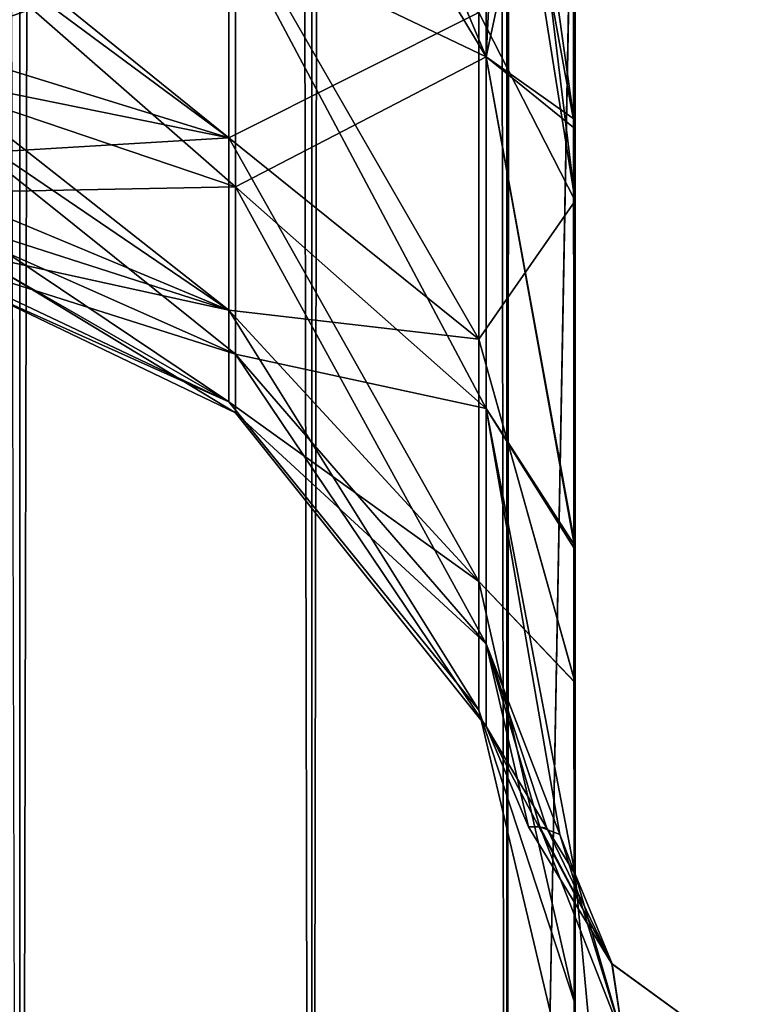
# Model space of a CAD drawing. Extents: x -23 to 470, y -2000 to 0.
# Tile 30 of 252: x 74 to 84, y -1947 to -1933. Entities that reach past the tile are written whole.
import ezdxf

# ---------------------------------------------------------------- set-up
doc = ezdxf.new("R2010")
doc.units = 0
doc.header["$LTSCALE"] = 65.185185
for name, color, linetype in [('19', 7, 'CONTINUOUS'), ('23', 7, 'CONTINUOUS'), ('43', 7, 'CONTINUOUS'), ('44', 7, 'CONTINUOUS'), ('48', 7, 'CONTINUOUS'), ('49', 7, 'CONTINUOUS'), ('58', 7, 'CONTINUOUS'), ('60', 7, 'CONTINUOUS'), ('9', 7, 'CONTINUOUS')]:
    doc.layers.add(name, color=color, linetype=linetype)

msp = doc.modelspace()

# ---------------------------------------------------------------- linework, layer by layer
at = {"layer": '19', "linetype": 'CONTINUOUS'}
for points in [[(73.834, -1980, -73.048), (69.05, -1980, -74), (73.834, -20, -73.048), (73.834, -1980, -73.048)], [(77.889, -1980, -70.339), (73.834, -1980, -73.048), (77.889, -20, -70.339), (77.889, -1980, -70.339)], [(77.889, -20, -70.339), (73.834, -1980, -73.048), (73.834, -20, -73.048), (77.889, -20, -70.339)], [(80.598, -1980, -66.284), (77.889, -1980, -70.339), (80.598, -20, -66.284), (80.598, -1980, -66.284)], [(80.598, -20, -66.284), (77.889, -1980, -70.339), (77.889, -20, -70.339), (80.598, -20, -66.284)], [(81.55, -20, -61.5), (81.55, -71.85, -61.5), (80.598, -1980, -66.284), (81.55, -20, -61.5)], [(81.55, -20, -61.5), (80.598, -1980, -66.284), (80.598, -20, -66.284), (81.55, -20, -61.5)], [(81.55, -71.85, -61.5), (81.55, -1928.15, -61.5), (80.598, -1980, -66.284), (81.55, -71.85, -61.5)], [(81.55, -1928.15, -61.5), (81.55, -1980, -61.5), (80.598, -1980, -66.284), (81.55, -1928.15, -61.5)]]:
    msp.add_3dface(points, dxfattribs=at)
at = {"layer": '23', "linetype": 'CONTINUOUS'}
for points in [[(73.834, -20, 73.048), (69.05, -20, 74), (73.834, -1980, 73.048), (73.834, -20, 73.048)], [(77.889, -20, 70.339), (73.834, -20, 73.048), (77.889, -1980, 70.339), (77.889, -20, 70.339)], [(77.889, -1980, 70.339), (73.834, -20, 73.048), (73.834, -1980, 73.048), (77.889, -1980, 70.339)], [(80.598, -20, 66.284), (77.889, -20, 70.339), (80.598, -1980, 66.284), (80.598, -20, 66.284)], [(80.598, -1980, 66.284), (77.889, -20, 70.339), (77.889, -1980, 70.339), (80.598, -1980, 66.284)], [(81.55, -1980, 61.5), (81.55, -1928.15, 61.5), (80.598, -20, 66.284), (81.55, -1980, 61.5)], [(81.55, -1980, 61.5), (80.598, -20, 66.284), (80.598, -1980, 66.284), (81.55, -1980, 61.5)]]:
    msp.add_3dface(points, dxfattribs=at)
at = {"layer": '43', "linetype": 'CONTINUOUS'}
for points in [[(80.312, -1928.15, 56.076), (81.55, -1935.918, 59.965), (80.212, -1933.306, 55.167), (80.312, -1928.15, 56.076)], [(81.55, -1935.919, 22.035), (81.55, -1928.15, 20.5), (80.212, -1933.306, 26.833), (81.55, -1935.919, 22.035)], [(81.55, -1935.918, 59.965), (80.312, -1928.15, 56.076), (80.598, -1928.15, 56.716), (81.55, -1935.918, 59.965)], [(81.55, -1928.15, 61.5), (81.55, -1935.918, 59.965), (80.598, -1928.15, 56.716), (81.55, -1928.15, 61.5)], [(71.721, -1930.992, 33.19), (71.721, -1933.492, 34.633), (76.739, -1931.818, 30.923), (71.721, -1930.992, 33.19)], [(71.721, -1933.492, 47.367), (71.721, -1930.992, 48.81), (76.739, -1935.043, 49.215), (71.721, -1933.492, 47.367)], [(71.721, -1930.992, 48.81), (76.739, -1931.818, 51.077), (76.739, -1935.043, 49.215), (71.721, -1930.992, 48.81)], [(71.721, -1933.492, 34.633), (76.739, -1935.043, 32.785), (76.739, -1931.818, 30.923), (71.721, -1933.492, 34.633)], [(80.212, -1933.306, 55.167), (80.212, -1937.841, 52.549), (76.739, -1931.818, 51.077), (80.212, -1933.306, 55.167)], [(76.739, -1931.818, 51.077), (80.212, -1937.841, 52.549), (76.739, -1935.043, 49.215), (76.739, -1931.818, 51.077)], [(76.739, -1935.043, 32.785), (80.212, -1933.306, 26.833), (76.739, -1931.818, 30.923), (76.739, -1935.043, 32.785)], [(80.212, -1937.841, 29.451), (80.212, -1933.306, 26.833), (76.739, -1935.043, 32.785), (80.212, -1937.841, 29.451)], [(80.212, -1933.306, 55.167), (81.55, -1935.918, 59.965), (80.212, -1937.841, 52.549), (80.212, -1933.306, 55.167)], [(80.212, -1937.841, 29.451), (81.55, -1935.919, 22.035), (80.212, -1933.306, 26.833), (80.212, -1937.841, 29.451)], [(71.721, -1933.492, 34.633), (71.721, -1935.347, 36.845), (76.739, -1935.043, 32.785), (71.721, -1933.492, 34.633)], [(71.721, -1935.347, 45.155), (71.721, -1933.492, 47.367), (76.739, -1937.437, 46.362), (71.721, -1935.347, 45.155)], [(71.721, -1933.492, 47.367), (76.739, -1935.043, 49.215), (76.739, -1937.437, 46.362), (71.721, -1933.492, 47.367)], [(71.721, -1935.347, 36.845), (76.739, -1937.437, 35.638), (76.739, -1935.043, 32.785), (71.721, -1935.347, 36.845)], [(80.212, -1937.841, 52.549), (80.212, -1941.207, 48.538), (76.739, -1935.043, 49.215), (80.212, -1937.841, 52.549)], [(76.739, -1935.043, 49.215), (80.212, -1941.207, 48.538), (76.739, -1937.437, 46.362), (76.739, -1935.043, 49.215)], [(76.739, -1937.437, 35.638), (80.212, -1937.841, 29.451), (76.739, -1935.043, 32.785), (76.739, -1937.437, 35.638)], [(71.721, -1935.347, 36.845), (71.721, -1936.335, 39.557), (76.739, -1937.437, 35.638), (71.721, -1935.347, 36.845)], [(71.721, -1936.335, 42.443), (71.721, -1935.347, 45.155), (76.739, -1938.711, 42.862), (71.721, -1936.335, 42.443)], [(71.721, -1935.347, 45.155), (76.739, -1937.437, 46.362), (76.739, -1938.711, 42.862), (71.721, -1935.347, 45.155)], [(81.55, -1935.918, 59.965), (81.55, -1942.614, 55.522), (80.212, -1937.841, 52.549), (81.55, -1935.918, 59.965)], [(81.55, -1942.615, 26.479), (81.55, -1935.919, 22.035), (80.212, -1937.841, 29.451), (81.55, -1942.615, 26.479)], [(71.721, -1936.335, 39.557), (71.721, -1936.335, 42.443), (76.739, -1938.711, 39.138), (71.721, -1936.335, 39.557)], [(71.721, -1936.335, 39.557), (76.739, -1938.711, 39.138), (76.739, -1937.437, 35.638), (71.721, -1936.335, 39.557)], [(71.721, -1936.335, 42.443), (76.739, -1938.711, 42.862), (76.739, -1938.711, 39.138), (71.721, -1936.335, 42.443)], [(80.212, -1941.207, 48.538), (80.212, -1942.997, 43.618), (76.739, -1937.437, 46.362), (80.212, -1941.207, 48.538)], [(76.739, -1937.437, 46.362), (80.212, -1942.997, 43.618), (76.739, -1938.711, 42.862), (76.739, -1937.437, 46.362)], [(80.212, -1941.207, 33.462), (80.212, -1937.841, 29.451), (76.739, -1937.437, 35.638), (80.212, -1941.207, 33.462)], [(76.739, -1938.711, 39.138), (80.212, -1941.207, 33.462), (76.739, -1937.437, 35.638), (76.739, -1938.711, 39.138)], [(80.212, -1937.841, 52.549), (81.55, -1942.614, 55.522), (80.212, -1941.207, 48.538), (80.212, -1937.841, 52.549)], [(80.212, -1941.207, 33.462), (81.55, -1942.615, 26.479), (80.212, -1937.841, 29.451), (80.212, -1941.207, 33.462)], [(80.212, -1942.997, 43.618), (80.212, -1942.997, 38.382), (76.739, -1938.711, 42.862), (80.212, -1942.997, 43.618)], [(80.212, -1942.997, 38.382), (80.212, -1941.207, 33.462), (76.739, -1938.711, 39.138), (80.212, -1942.997, 38.382)], [(76.739, -1938.711, 42.862), (80.212, -1942.997, 38.382), (76.739, -1938.711, 39.138), (76.739, -1938.711, 42.862)], [(81.55, -1942.614, 55.522), (81.55, -1947.082, 48.855), (80.212, -1941.207, 48.538), (81.55, -1942.614, 55.522)], [(80.212, -1941.207, 48.538), (81.55, -1947.082, 48.855), (80.212, -1942.997, 43.618), (80.212, -1941.207, 48.538)], [(81.55, -1947.083, 33.147), (81.55, -1942.615, 26.479), (80.212, -1941.207, 33.462), (81.55, -1947.083, 33.147)], [(80.212, -1942.997, 38.382), (81.55, -1947.083, 33.147), (80.212, -1941.207, 33.462), (80.212, -1942.997, 38.382)], [(81.55, -1947.082, 48.855), (81.55, -1948.65, 41.001), (80.212, -1942.997, 43.618), (81.55, -1947.082, 48.855)], [(81.55, -1948.65, 41.001), (81.55, -1947.083, 33.147), (80.212, -1942.997, 38.382), (81.55, -1948.65, 41.001)], [(80.212, -1942.997, 43.618), (81.55, -1948.65, 41.001), (80.212, -1942.997, 38.382), (80.212, -1942.997, 43.618)]]:
    msp.add_3dface(points, dxfattribs=at)
at = {"layer": '44', "linetype": 'CONTINUOUS'}
for points in [[(80.312, -1928.15, -25.924), (81.55, -1935.918, -22.035), (80.212, -1933.306, -26.833), (80.312, -1928.15, -25.924)], [(81.55, -1935.919, -59.965), (81.55, -1928.15, -61.5), (80.212, -1933.306, -55.167), (81.55, -1935.919, -59.965)], [(81.55, -1935.918, -22.035), (80.312, -1928.15, -25.924), (80.598, -1928.15, -25.284), (81.55, -1935.918, -22.035)], [(81.55, -1928.15, -20.5), (81.55, -1935.918, -22.035), (80.598, -1928.15, -25.284), (81.55, -1928.15, -20.5)], [(71.721, -1931.33, -48.678), (71.721, -1934.027, -46.877), (76.739, -1935.043, -49.215), (71.721, -1931.33, -48.678)], [(71.721, -1931.33, -48.678), (76.739, -1935.043, -49.215), (76.739, -1931.818, -51.077), (71.721, -1931.33, -48.678)], [(71.721, -1934.027, -35.123), (71.721, -1931.33, -33.322), (76.739, -1935.043, -32.785), (71.721, -1934.027, -35.123)], [(71.721, -1931.33, -33.322), (76.739, -1931.818, -30.923), (76.739, -1935.043, -32.785), (71.721, -1931.33, -33.322)], [(80.212, -1933.306, -26.833), (80.212, -1937.841, -29.451), (76.739, -1931.818, -30.923), (80.212, -1933.306, -26.833)], [(76.739, -1931.818, -30.923), (80.212, -1937.841, -29.451), (76.739, -1935.043, -32.785), (76.739, -1931.818, -30.923)], [(76.739, -1935.043, -49.215), (80.212, -1933.306, -55.167), (76.739, -1931.818, -51.077), (76.739, -1935.043, -49.215)], [(80.212, -1937.841, -52.549), (80.212, -1933.306, -55.167), (76.739, -1935.043, -49.215), (80.212, -1937.841, -52.549)], [(80.212, -1933.306, -26.833), (81.55, -1935.918, -22.035), (80.212, -1937.841, -29.451), (80.212, -1933.306, -26.833)], [(80.212, -1937.841, -52.549), (81.55, -1935.919, -59.965), (80.212, -1933.306, -55.167), (80.212, -1937.841, -52.549)], [(71.721, -1934.027, -46.877), (71.721, -1935.828, -44.18), (76.739, -1937.437, -46.362), (71.721, -1934.027, -46.877)], [(71.721, -1934.027, -46.877), (76.739, -1937.437, -46.362), (76.739, -1935.043, -49.215), (71.721, -1934.027, -46.877)], [(71.721, -1935.828, -37.82), (71.721, -1934.027, -35.123), (76.739, -1937.437, -35.638), (71.721, -1935.828, -37.82)], [(71.721, -1934.027, -35.123), (76.739, -1935.043, -32.785), (76.739, -1937.437, -35.638), (71.721, -1934.027, -35.123)], [(80.212, -1937.841, -29.451), (80.212, -1941.207, -33.462), (76.739, -1935.043, -32.785), (80.212, -1937.841, -29.451)], [(76.739, -1935.043, -32.785), (80.212, -1941.207, -33.462), (76.739, -1937.437, -35.638), (76.739, -1935.043, -32.785)], [(76.739, -1937.437, -46.362), (80.212, -1937.841, -52.549), (76.739, -1935.043, -49.215), (76.739, -1937.437, -46.362)], [(71.721, -1935.828, -44.18), (71.721, -1936.461, -41), (76.739, -1938.711, -42.862), (71.721, -1935.828, -44.18)], [(71.721, -1935.828, -44.18), (76.739, -1938.711, -42.862), (76.739, -1937.437, -46.362), (71.721, -1935.828, -44.18)], [(71.721, -1936.461, -41), (71.721, -1935.828, -37.82), (76.739, -1938.711, -39.138), (71.721, -1936.461, -41)], [(71.721, -1935.828, -37.82), (76.739, -1937.437, -35.638), (76.739, -1938.711, -39.138), (71.721, -1935.828, -37.82)], [(81.55, -1935.918, -22.035), (81.55, -1942.614, -26.478), (80.212, -1937.841, -29.451), (81.55, -1935.918, -22.035)], [(81.55, -1942.615, -55.521), (81.55, -1935.919, -59.965), (80.212, -1937.841, -52.549), (81.55, -1942.615, -55.521)], [(71.721, -1936.461, -41), (76.739, -1938.711, -39.138), (76.739, -1938.711, -42.862), (71.721, -1936.461, -41)], [(80.212, -1941.207, -33.462), (80.212, -1942.997, -38.382), (76.739, -1937.437, -35.638), (80.212, -1941.207, -33.462)], [(76.739, -1937.437, -35.638), (80.212, -1942.997, -38.382), (76.739, -1938.711, -39.138), (76.739, -1937.437, -35.638)], [(80.212, -1941.207, -48.538), (80.212, -1937.841, -52.549), (76.739, -1937.437, -46.362), (80.212, -1941.207, -48.538)], [(76.739, -1938.711, -42.862), (80.212, -1941.207, -48.538), (76.739, -1937.437, -46.362), (76.739, -1938.711, -42.862)], [(80.212, -1937.841, -29.451), (81.55, -1942.614, -26.478), (80.212, -1941.207, -33.462), (80.212, -1937.841, -29.451)], [(80.212, -1941.207, -48.538), (81.55, -1942.615, -55.521), (80.212, -1937.841, -52.549), (80.212, -1941.207, -48.538)], [(80.212, -1942.997, -38.382), (80.212, -1942.997, -43.618), (76.739, -1938.711, -39.138), (80.212, -1942.997, -38.382)], [(80.212, -1942.997, -43.618), (80.212, -1941.207, -48.538), (76.739, -1938.711, -42.862), (80.212, -1942.997, -43.618)], [(76.739, -1938.711, -39.138), (80.212, -1942.997, -43.618), (76.739, -1938.711, -42.862), (76.739, -1938.711, -39.138)], [(81.55, -1942.614, -26.478), (81.55, -1947.082, -33.145), (80.212, -1941.207, -33.462), (81.55, -1942.614, -26.478)], [(80.212, -1941.207, -33.462), (81.55, -1947.082, -33.145), (80.212, -1942.997, -38.382), (80.212, -1941.207, -33.462)], [(81.55, -1947.083, -48.853), (81.55, -1942.615, -55.521), (80.212, -1941.207, -48.538), (81.55, -1947.083, -48.853)], [(80.212, -1942.997, -43.618), (81.55, -1947.083, -48.853), (80.212, -1941.207, -48.538), (80.212, -1942.997, -43.618)], [(81.55, -1947.082, -33.145), (81.55, -1948.65, -40.999), (80.212, -1942.997, -38.382), (81.55, -1947.082, -33.145)], [(81.55, -1948.65, -40.999), (81.55, -1947.083, -48.853), (80.212, -1942.997, -43.618), (81.55, -1948.65, -40.999)], [(80.212, -1942.997, -38.382), (81.55, -1948.65, -40.999), (80.212, -1942.997, -43.618), (80.212, -1942.997, -38.382)]]:
    msp.add_3dface(points, dxfattribs=at)
at = {"layer": '48', "linetype": 'CONTINUOUS'}
msp.add_3dface([(81.55, -1945.277, 11.265), (81.55, -1950.62, 19.586), (82.221, -1947.582, 10.293), (81.55, -1945.277, 11.265)], dxfattribs=at)
at = {"layer": '49', "linetype": 'CONTINUOUS'}
for points in [[(81.55, -1950.621, -19.586), (81.55, -1945.277, -11.265), (82.221, -1952.541, -17.987), (81.55, -1950.621, -19.586)], [(82.221, -1952.541, -17.987), (81.55, -1945.277, -11.265), (82.221, -1947.582, -10.293), (82.221, -1952.541, -17.987)]]:
    msp.add_3dface(points, dxfattribs=at)
at = {"layer": '58', "linetype": 'CONTINUOUS'}
for points in [[(80.31, -1933.918, -13.925), (80.31, -1928.15, -15.072), (76.831, -1932.251, -9.902), (80.31, -1933.918, -13.925)], [(76.831, -1928.15, 10.717), (77.889, -1928.15, 11.661), (80.31, -1933.918, 13.925), (76.831, -1928.15, 10.717)], [(76.831, -1928.15, 10.717), (80.31, -1933.918, 13.925), (76.831, -1932.251, 9.902), (76.831, -1928.15, 10.717)], [(77.889, -1928.15, 11.661), (80.31, -1928.15, 15.072), (80.31, -1933.918, 13.925), (77.889, -1928.15, 11.661)], [(81.55, -1934.797, -19.391), (81.55, -1928.15, -20.5), (80.31, -1933.918, -13.925), (81.55, -1934.797, -19.391)], [(81.55, -1928.15, -20.5), (80.598, -1928.15, -15.716), (80.31, -1933.918, -13.925), (81.55, -1928.15, -20.5)], [(81.55, -1934.918, 19.353), (80.31, -1928.15, 15.072), (80.598, -1928.15, 15.716), (81.55, -1934.918, 19.353)], [(80.31, -1928.15, 15.072), (81.55, -1934.918, 19.353), (80.31, -1933.918, 13.925), (80.31, -1928.15, 15.072)], [(80.598, -1928.15, -15.716), (80.31, -1928.15, -15.072), (80.31, -1933.918, -13.925), (80.598, -1928.15, -15.716)], [(81.55, -1928.15, 20.5), (81.55, -1934.918, 19.353), (80.598, -1928.15, 15.716), (81.55, -1928.15, 20.5)], [(71.806, -1931.329, -7.675), (71.806, -1934.024, -5.874), (76.831, -1932.251, -9.902), (71.806, -1931.329, -7.675)], [(71.806, -1934.024, 5.874), (71.806, -1931.329, 7.675), (76.831, -1935.728, 7.578), (71.806, -1934.024, 5.874)], [(71.806, -1931.329, 7.675), (76.831, -1932.251, 9.902), (76.831, -1935.728, 7.578), (71.806, -1931.329, 7.675)], [(71.806, -1934.024, -5.874), (76.831, -1935.728, -7.578), (76.831, -1932.251, -9.902), (71.806, -1934.024, -5.874)], [(80.31, -1933.918, 13.925), (80.31, -1938.807, 10.657), (76.831, -1932.251, 9.902), (80.31, -1933.918, 13.925)], [(76.831, -1932.251, 9.902), (80.31, -1938.807, 10.657), (76.831, -1935.728, 7.578), (76.831, -1932.251, 9.902)], [(76.831, -1935.728, -7.578), (80.31, -1933.918, -13.925), (76.831, -1932.251, -9.902), (76.831, -1935.728, -7.578)], [(80.31, -1938.807, -10.657), (80.31, -1933.918, -13.925), (76.831, -1935.728, -7.578), (80.31, -1938.807, -10.657)], [(81.55, -1940.718, -16.194), (81.55, -1934.797, -19.391), (80.31, -1933.918, -13.925), (81.55, -1940.718, -16.194)], [(80.31, -1938.807, -10.657), (81.55, -1940.718, -16.194), (80.31, -1933.918, -13.925), (80.31, -1938.807, -10.657)], [(81.55, -1934.918, 19.353), (81.55, -1940.768, 16.156), (80.31, -1933.918, 13.925), (81.55, -1934.918, 19.353)], [(80.31, -1933.918, 13.925), (81.55, -1940.768, 16.156), (80.31, -1938.807, 10.657), (80.31, -1933.918, 13.925)], [(71.806, -1934.024, -5.874), (71.806, -1935.825, -3.179), (76.831, -1935.728, -7.578), (71.806, -1934.024, -5.874)], [(71.806, -1935.825, 3.179), (71.806, -1934.024, 5.874), (76.831, -1938.052, 4.101), (71.806, -1935.825, 3.179)], [(71.806, -1934.024, 5.874), (76.831, -1935.728, 7.578), (76.831, -1938.052, 4.101), (71.806, -1934.024, 5.874)], [(71.806, -1935.825, -3.179), (76.831, -1938.052, -4.101), (76.831, -1935.728, -7.578), (71.806, -1935.825, -3.179)], [(80.31, -1938.807, 10.657), (80.31, -1942.075, 5.768), (76.831, -1935.728, 7.578), (80.31, -1938.807, 10.657)], [(76.831, -1935.728, 7.578), (80.31, -1942.075, 5.768), (76.831, -1938.052, 4.101), (76.831, -1935.728, 7.578)], [(76.831, -1938.052, -4.101), (80.31, -1938.807, -10.657), (76.831, -1935.728, -7.578), (76.831, -1938.052, -4.101)], [(71.806, -1935.825, -3.179), (71.806, -1936.458, 0), (76.831, -1938.052, -4.101), (71.806, -1935.825, -3.179)], [(71.806, -1936.458, 0), (71.806, -1935.825, 3.179), (76.831, -1938.867), (71.806, -1936.458, 0)], [(71.806, -1935.825, 3.179), (76.831, -1938.052, 4.101), (76.831, -1938.867), (71.806, -1935.825, 3.179)], [(71.806, -1936.458, 0), (76.831, -1938.867), (76.831, -1938.052, -4.101), (71.806, -1936.458, 0)], [(80.31, -1942.075, 5.768), (80.31, -1943.222), (76.831, -1938.052, 4.101), (80.31, -1942.075, 5.768)], [(76.831, -1938.052, 4.101), (80.31, -1943.222), (76.831, -1938.867), (76.831, -1938.052, 4.101)], [(80.31, -1942.075, -5.768), (80.31, -1938.807, -10.657), (76.831, -1938.052, -4.101), (80.31, -1942.075, -5.768)], [(76.831, -1938.867), (80.31, -1942.075, -5.768), (76.831, -1938.052, -4.101), (76.831, -1938.867)], [(81.55, -1945.277, -11.265), (81.55, -1940.718, -16.194), (80.31, -1938.807, -10.657), (81.55, -1945.277, -11.265)], [(80.31, -1942.075, -5.768), (81.55, -1945.277, -11.265), (80.31, -1938.807, -10.657), (80.31, -1942.075, -5.768)], [(81.55, -1940.768, 16.156), (81.55, -1945.277, 11.265), (80.31, -1938.807, 10.657), (81.55, -1940.768, 16.156)], [(81.55, -1945.277, 11.265), (81.333, -1944.726, 7.464), (80.31, -1938.807, 10.657), (81.55, -1945.277, 11.265)], [(80.31, -1938.807, 10.657), (81.333, -1944.726, 7.464), (80.31, -1942.075, 5.768), (80.31, -1938.807, 10.657)], [(80.31, -1943.222), (80.31, -1942.075, -5.768), (76.831, -1938.867), (80.31, -1943.222)], [(81.155, -1944.637, -5.506), (81.55, -1945.277, -11.265), (80.31, -1942.075, -5.768), (81.155, -1944.637, -5.506)], [(80.31, -1943.222), (81.155, -1944.637, -5.506), (80.31, -1942.075, -5.768), (80.31, -1943.222)], [(81.059, -1944.619, 4.342), (80.899, -1944.617, 1.314), (80.31, -1942.075, 5.768), (81.059, -1944.619, 4.342)], [(80.31, -1942.075, 5.768), (80.899, -1944.617, 1.314), (80.31, -1943.222), (80.31, -1942.075, 5.768)], [(81.333, -1944.726, 7.464), (81.059, -1944.619, 4.342), (80.31, -1942.075, 5.768), (81.333, -1944.726, 7.464)], [(81.043, -1944.616, -4.132), (81.155, -1944.637, -5.506), (80.31, -1943.222), (81.043, -1944.616, -4.132)], [(80.899, -1944.617, 1.314), (81.043, -1944.616, -4.132), (80.31, -1943.222), (80.899, -1944.617, 1.314)]]:
    msp.add_3dface(points, dxfattribs=at)
at = {"layer": '60', "linetype": 'CONTINUOUS'}
for points in [[(81.043, -1944.616, -4.132), (80.899, -1944.617, 1.314), (82.059, -1946.519, 3.691), (81.043, -1944.616, -4.132)], [(80.899, -1944.617, 1.314), (81.059, -1944.619, 4.342), (82.059, -1946.519, 3.691), (80.899, -1944.617, 1.314)], [(81.155, -1944.637, -5.506), (81.043, -1944.616, -4.132), (82.062, -1946.523, -3.682), (81.155, -1944.637, -5.506)], [(81.043, -1944.616, -4.132), (82.059, -1946.519, 3.691), (82.062, -1946.523, -3.682), (81.043, -1944.616, -4.132)], [(81.059, -1944.619, 4.342), (81.333, -1944.726, 7.464), (82.221, -1947.582, 10.293), (81.059, -1944.619, 4.342)], [(81.059, -1944.619, 4.342), (82.221, -1947.582, 10.293), (82.059, -1946.519, 3.691), (81.059, -1944.619, 4.342)], [(81.55, -1945.277, -11.265), (81.155, -1944.637, -5.506), (82.062, -1946.523, -3.682), (81.55, -1945.277, -11.265)], [(81.333, -1944.726, 7.464), (81.55, -1945.277, 11.265), (82.221, -1947.582, 10.293), (81.333, -1944.726, 7.464)], [(82.221, -1947.582, -10.293), (81.55, -1945.277, -11.265), (82.062, -1946.523, -3.682), (82.221, -1947.582, -10.293)], [(82.059, -1946.519, 3.691), (82.221, -1947.582, 10.293), (83.805, -1947.794, 3.339), (82.059, -1946.519, 3.691)], [(82.059, -1946.519, 3.691), (83.805, -1947.794, 3.339), (82.062, -1946.523, -3.682), (82.059, -1946.519, 3.691)], [(83.814, -1947.797, -3.33), (82.221, -1947.582, -10.293), (82.062, -1946.523, -3.682), (83.814, -1947.797, -3.33)], [(83.805, -1947.794, 3.339), (83.814, -1947.797, -3.33), (82.062, -1946.523, -3.682), (83.805, -1947.794, 3.339)]]:
    msp.add_3dface(points, dxfattribs=at)
at = {"layer": '9', "linetype": 'CONTINUOUS'}
for points in [[(81.55, -1928.15, -20.5), (81.55, -1934.797, -19.391), (81.55, -1950.621, -19.586), (81.55, -1928.15, -20.5)], [(81.55, -1935.918, -22.035), (81.55, -1928.15, -20.5), (81.55, -1958.599, -25.714), (81.55, -1935.918, -22.035)], [(81.55, -1958.599, -25.714), (81.55, -1928.15, -20.5), (81.55, -1950.621, -19.586), (81.55, -1958.599, -25.714)], [(81.55, -1928.15, -61.5), (81.55, -1935.919, -59.965), (81.55, -1980, -61.5), (81.55, -1928.15, -61.5)], [(81.55, -1982.865, 60.931), (81.55, -1983.734, 60.5), (81.55, -1928.15, 61.5), (81.55, -1982.865, 60.931)], [(81.55, -1928.15, 61.5), (81.55, -1983.734, 60.5), (81.55, -1935.918, 59.965), (81.55, -1928.15, 61.5)], [(81.55, -1980, 61.5), (81.55, -1982.865, 60.931), (81.55, -1928.15, 61.5), (81.55, -1980, 61.5)], [(81.55, -1928.15, 20.5), (81.55, -1935.919, 22.035), (81.55, -1950.62, 19.586), (81.55, -1928.15, 20.5)], [(81.55, -1934.918, 19.353), (81.55, -1928.15, 20.5), (81.55, -1950.62, 19.586), (81.55, -1934.918, 19.353)], [(81.55, -1934.797, -19.391), (81.55, -1940.718, -16.194), (81.55, -1950.621, -19.586), (81.55, -1934.797, -19.391)], [(81.55, -1940.768, 16.156), (81.55, -1934.918, 19.353), (81.55, -1950.62, 19.586), (81.55, -1940.768, 16.156)], [(81.55, -1942.614, -26.478), (81.55, -1935.918, -22.035), (81.55, -1958.599, -25.714), (81.55, -1942.614, -26.478)], [(81.55, -1986.5, 57.734), (81.55, -1986.933, 56.86), (81.55, -1935.918, 59.965), (81.55, -1986.5, 57.734)], [(81.55, -1935.918, 59.965), (81.55, -1986.933, 56.86), (81.55, -1942.614, 55.522), (81.55, -1935.918, 59.965)], [(81.55, -1985.305, 59.301), (81.55, -1986.5, 57.734), (81.55, -1935.918, 59.965), (81.55, -1985.305, 59.301)], [(81.55, -1983.734, 60.5), (81.55, -1985.305, 59.301), (81.55, -1935.918, 59.965), (81.55, -1983.734, 60.5)], [(81.55, -1935.919, -59.965), (81.55, -1942.615, -55.521), (81.55, -1985.305, -59.301), (81.55, -1935.919, -59.965)], [(81.55, -1980, -61.5), (81.55, -1935.919, -59.965), (81.55, -1982.865, -60.931), (81.55, -1980, -61.5)], [(81.55, -1982.865, -60.931), (81.55, -1935.919, -59.965), (81.55, -1983.734, -60.5), (81.55, -1982.865, -60.931)], [(81.55, -1983.734, -60.5), (81.55, -1935.919, -59.965), (81.55, -1985.305, -59.301), (81.55, -1983.734, -60.5)], [(81.55, -1935.919, 22.035), (81.55, -1942.615, 26.479), (81.55, -1958.598, 25.714), (81.55, -1935.919, 22.035)], [(81.55, -1950.62, 19.586), (81.55, -1935.919, 22.035), (81.55, -1958.598, 25.714), (81.55, -1950.62, 19.586)], [(81.55, -1940.718, -16.194), (81.55, -1945.277, -11.265), (81.55, -1950.621, -19.586), (81.55, -1940.718, -16.194)], [(81.55, -1945.277, 11.265), (81.55, -1940.768, 16.156), (81.55, -1950.62, 19.586), (81.55, -1945.277, 11.265)], [(81.55, -1947.082, -33.145), (81.55, -1942.614, -26.478), (81.55, -1968.176, -28.742), (81.55, -1947.082, -33.145)], [(81.55, -1968.176, -28.742), (81.55, -1942.614, -26.478), (81.55, -1958.599, -25.714), (81.55, -1968.176, -28.742)], [(81.55, -1986.933, 56.86), (81.55, -1987.5, 54), (81.55, -1942.614, 55.522), (81.55, -1986.933, 56.86)], [(81.55, -1942.614, 55.522), (81.55, -1987.5, 54), (81.55, -1947.082, 48.855), (81.55, -1942.614, 55.522)], [(81.55, -1942.615, -55.521), (81.55, -1947.083, -48.853), (81.55, -1987.5, -54), (81.55, -1942.615, -55.521)], [(81.55, -1985.305, -59.301), (81.55, -1942.615, -55.521), (81.55, -1986.5, -57.734), (81.55, -1985.305, -59.301)], [(81.55, -1986.5, -57.734), (81.55, -1942.615, -55.521), (81.55, -1986.933, -56.86), (81.55, -1986.5, -57.734)], [(81.55, -1986.933, -56.86), (81.55, -1942.615, -55.521), (81.55, -1987.5, -54), (81.55, -1986.933, -56.86)], [(81.55, -1942.615, 26.479), (81.55, -1947.083, 33.147), (81.55, -1968.175, 28.742), (81.55, -1942.615, 26.479)], [(81.55, -1958.598, 25.714), (81.55, -1942.615, 26.479), (81.55, -1968.175, 28.742), (81.55, -1958.598, 25.714)], [(81.55, -1948.65, -40.999), (81.55, -1947.082, -33.145), (81.55, -1987.5, -54), (81.55, -1948.65, -40.999)], [(81.55, -1987.5, -54), (81.55, -1947.082, -33.145), (81.55, -1968.176, -28.742), (81.55, -1987.5, -54)], [(81.55, -1987.5, 54), (81.55, -1987.5, 24.51), (81.55, -1947.082, 48.855), (81.55, -1987.5, 54)], [(81.55, -1947.082, 48.855), (81.55, -1987.5, 24.51), (81.55, -1948.65, 41.001), (81.55, -1947.082, 48.855)], [(81.55, -1947.083, -48.853), (81.55, -1948.65, -40.999), (81.55, -1987.5, -54), (81.55, -1947.083, -48.853)], [(81.55, -1947.083, 33.147), (81.55, -1948.65, 41.001), (81.55, -1978.234, 28.319), (81.55, -1947.083, 33.147)], [(81.55, -1968.175, 28.742), (81.55, -1947.083, 33.147), (81.55, -1978.234, 28.319), (81.55, -1968.175, 28.742)]]:
    msp.add_3dface(points, dxfattribs=at)

doc.saveas('drawing.dxf')
